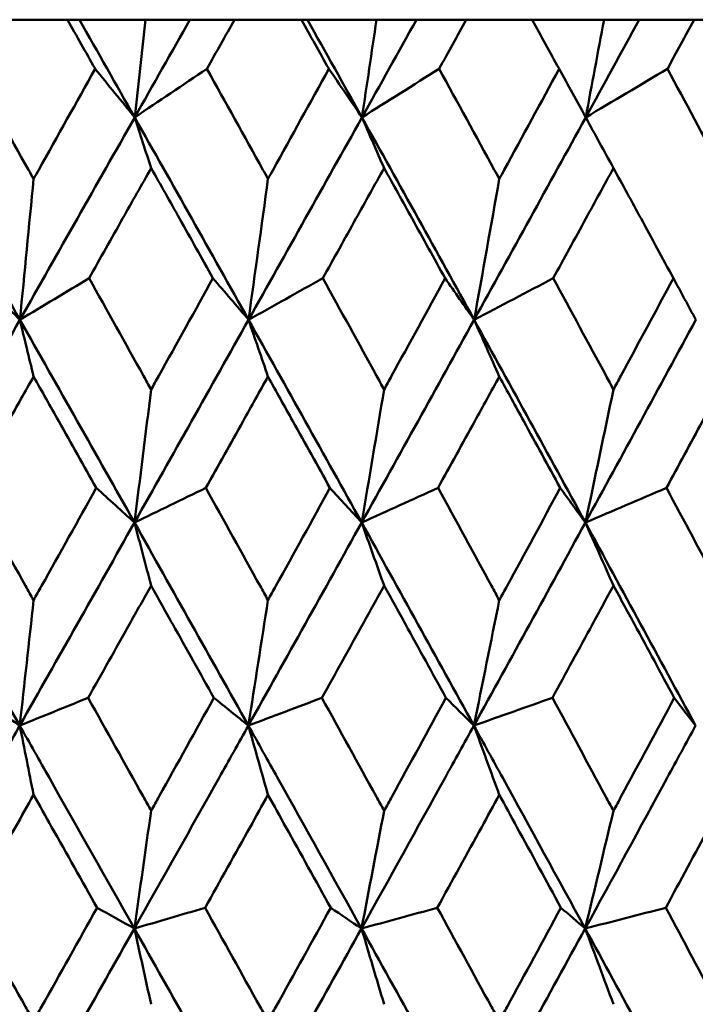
# Model space of a CAD drawing. Header units: millimetres. Extents: x 172 to 1631, y 500 to 2693.
# Tile 54 of 218: x 437.1 to 440.66, y 733.5 to 738.7. Entities that reach past the tile are written whole.
import ezdxf

# ---------------------------------------------------------------- set-up
doc = ezdxf.new("R2010")
doc.units = ezdxf.units.MM
doc.header["$LTSCALE"] = 10
doc.layers.add('Widoczne (ISO)', color=7, linetype='Continuous', lineweight=50)

msp = doc.modelspace()

# ---------------------------------------------------------------- linework, layer by layer
at = {"layer": 'Widoczne (ISO)'}
for p, q in [((437.3474, 738.6986), (436.9907, 738.6986)), ((437.3474, 738.6986), (437.4107, 738.6986)), ((437.4107, 738.6986), (437.7596, 738.6986)), ((437.7596, 738.6986), (437.9939, 738.6986)), ((437.9939, 738.6986), (438.2291, 738.6986)), ((438.5818, 738.6986), (438.2291, 738.6986)), ((438.5818, 738.6986), (438.6133, 738.6986)), ((438.6133, 738.6986), (438.9781, 738.6986)), ((438.9781, 738.6986), (439.1888, 738.6986)), ((439.1888, 738.6986), (439.4517, 738.6986)), ((439.799, 738.6986), (439.4517, 738.6986)), ((439.799, 738.6986), (440.178, 738.6986)), ((440.178, 738.6986), (440.3641, 738.6986)), ((440.3641, 738.6986), (440.6537, 738.6986)), ((440.9942, 738.6986), (440.6537, 738.6986))]:
    msp.add_line(p, q, dxfattribs=at)
msp.add_circle((434.2343, 768.6986), 50, dxfattribs=at)
for points, knots in [([(437.4941, 738.4393), (437.4938, 738.4399), (437.4935, 738.4404), (437.4446, 738.5268), (437.3961, 738.6127), (437.3474, 738.6986)], [0.02951568, 0.02951568, 0.02951568, 0.02951568, 0.02969929, 0.02969929, 0.05939589, 0.05939589, 0.05939589, 0.05939589]), ([(438.2291, 738.6986), (438.1809, 738.6127), (438.1326, 738.5268), (438.084, 738.4404), (438.0837, 738.4399), (438.0834, 738.4393)], [0, 0, 0, 0, 0.02969567, 0.02969567, 0.02988021, 0.02988021, 0.02988021, 0.02988021]), ([(438.7267, 738.4393), (438.7264, 738.4399), (438.7261, 738.4404), (438.6778, 738.5268), (438.6299, 738.6127), (438.5818, 738.6986)], [0.02951568, 0.02951568, 0.02951568, 0.02951568, 0.02969929, 0.02969929, 0.05939589, 0.05939589, 0.05939589, 0.05939589]), ([(439.4517, 738.6986), (439.4042, 738.6127), (439.3566, 738.5268), (439.3088, 738.4404), (439.3085, 738.4399), (439.3082, 738.4393)], [0, 0, 0, 0, 0.02969567, 0.02969567, 0.02988021, 0.02988021, 0.02988021, 0.02988021]), ([(439.9415, 738.4393), (439.9412, 738.4399), (439.9409, 738.4404), (439.8935, 738.5268), (439.8463, 738.6127), (439.799, 738.6986)], [0.02951568, 0.02951568, 0.02951568, 0.02951568, 0.02969929, 0.02969929, 0.05939589, 0.05939589, 0.05939589, 0.05939589]), ([(440.6537, 738.6986), (440.6071, 738.6127), (440.5605, 738.5268), (440.5135, 738.4404), (440.5132, 738.4399), (440.5129, 738.4393)], [0, 0, 0, 0, 0.02969567, 0.02969567, 0.02988021, 0.02988021, 0.02988021, 0.02988021]), ([(436.8435, 738.4393), (436.9431, 738.262), (437.0425, 738.0847), (437.1509, 737.891), (437.16, 737.8746), (437.1692, 737.8583)], [0.0297954, 0.0297954, 0.0297954, 0.0297954, 0.09092493, 0.09092493, 0.09655955, 0.09655955, 0.09655955, 0.09655955]), ([(437.1692, 737.8583), (437.1783, 737.8745), (437.1874, 737.8908), (437.2958, 738.0845), (437.395, 738.2619), (437.4941, 738.4393)], [0.0853813, 0.0853813, 0.0853813, 0.0853813, 0.09097809, 0.09097809, 0.15214536, 0.15214536, 0.15214536, 0.15214536]), ([(438.0834, 738.4393), (438.182, 738.262), (438.2803, 738.0847), (438.3875, 737.891), (438.3966, 737.8746), (438.4056, 737.8583)], [0.0297954, 0.0297954, 0.0297954, 0.0297954, 0.09092493, 0.09092493, 0.09655955, 0.09655955, 0.09655955, 0.09655955]), ([(438.4056, 737.8583), (438.4146, 737.8745), (438.4236, 737.8908), (438.5307, 738.0845), (438.6288, 738.2619), (438.7267, 738.4393)], [0.0853813, 0.0853813, 0.0853813, 0.0853813, 0.09097809, 0.09097809, 0.15214536, 0.15214536, 0.15214536, 0.15214536]), ([(439.3082, 738.4393), (439.4053, 738.262), (439.5022, 738.0847), (439.6078, 737.891), (439.6167, 737.8746), (439.6256, 737.8583)], [0.0297954, 0.0297954, 0.0297954, 0.0297954, 0.09092493, 0.09092493, 0.09655955, 0.09655955, 0.09655955, 0.09655955]), ([(439.6256, 737.8583), (439.6344, 737.8745), (439.6433, 737.8908), (439.7488, 738.0845), (439.8452, 738.2619), (439.9415, 738.4393)], [0.0853813, 0.0853813, 0.0853813, 0.0853813, 0.09097809, 0.09097809, 0.15214536, 0.15214536, 0.15214536, 0.15214536]), ([(440.5129, 738.4393), (440.6082, 738.262), (440.7033, 738.0847), (440.8068, 737.891), (440.8155, 737.8746), (440.8243, 737.8583)], [0.0297954, 0.0297954, 0.0297954, 0.0297954, 0.09092493, 0.09092493, 0.09655955, 0.09655955, 0.09655955, 0.09655955]), ([(437.7892, 737.916), (437.7391, 737.8271), (437.6891, 737.7382), (437.58, 737.5444), (437.5209, 737.4396), (437.4618, 737.3347)], [0.03078053, 0.03078053, 0.03078053, 0.03078053, 0.06149921, 0.06149921, 0.09773041, 0.09773041, 0.09773041, 0.09773041]), ([(438.1155, 737.3347), (438.0568, 737.4395), (437.998, 737.5444), (437.8892, 737.7382), (437.8392, 737.8271), (437.7892, 737.916)], [0.02528165, 0.02528165, 0.02528165, 0.02528165, 0.06150593, 0.06150593, 0.09223152, 0.09223152, 0.09223152, 0.09223152]), ([(439.018, 737.916), (438.9686, 737.8271), (438.9192, 737.7382), (438.8115, 737.5444), (438.7532, 737.4396), (438.6948, 737.3347)], [0.03078053, 0.03078053, 0.03078053, 0.03078053, 0.06149921, 0.06149921, 0.09773041, 0.09773041, 0.09773041, 0.09773041]), ([(439.3398, 737.3347), (439.2819, 737.4395), (439.2239, 737.5444), (439.1166, 737.7382), (439.0673, 737.8271), (439.018, 737.916)], [0.02528165, 0.02528165, 0.02528165, 0.02528165, 0.06150593, 0.06150593, 0.09223152, 0.09223152, 0.09223152, 0.09223152]), ([(440.2279, 737.916), (440.1794, 737.8271), (440.1309, 737.7382), (440.025, 737.5444), (439.9676, 737.4396), (439.9102, 737.3347)], [0.03078053, 0.03078053, 0.03078053, 0.03078053, 0.06149921, 0.06149921, 0.09773041, 0.09773041, 0.09773041, 0.09773041]), ([(440.5439, 737.3347), (440.4871, 737.4395), (440.4302, 737.5444), (440.3248, 737.7382), (440.2764, 737.8271), (440.2279, 737.916)], [0.02528165, 0.02528165, 0.02528165, 0.02528165, 0.06150593, 0.06150593, 0.09223152, 0.09223152, 0.09223152, 0.09223152]), ([(437.4618, 737.3347), (437.5576, 737.1632), (437.6532, 736.9916), (437.7622, 736.7958), (437.7757, 736.7716), (437.7892, 736.7473)], [0.02983351, 0.02983351, 0.02983351, 0.02983351, 0.0889495, 0.0889495, 0.09731113, 0.09731113, 0.09731113, 0.09731113]), ([(437.7892, 736.7473), (437.8026, 736.7715), (437.8161, 736.7956), (437.925, 736.9914), (438.0203, 737.1631), (438.1155, 737.3347)], [0.0806421, 0.0806421, 0.0806421, 0.0806421, 0.08897282, 0.08897282, 0.14811965, 0.14811965, 0.14811965, 0.14811965]), ([(438.6948, 737.3347), (438.7894, 737.1632), (438.8838, 736.9916), (438.9913, 736.7958), (439.0046, 736.7716), (439.018, 736.7473)], [0.02983351, 0.02983351, 0.02983351, 0.02983351, 0.0889495, 0.0889495, 0.09731113, 0.09731113, 0.09731113, 0.09731113]), ([(439.018, 736.7473), (439.0312, 736.7715), (439.0445, 736.7956), (439.1519, 736.9914), (439.2459, 737.1631), (439.3398, 737.3347)], [0.0806421, 0.0806421, 0.0806421, 0.0806421, 0.08897282, 0.08897282, 0.14811965, 0.14811965, 0.14811965, 0.14811965]), ([(439.9102, 737.3347), (440.0032, 737.1632), (440.096, 736.9916), (440.2017, 736.7958), (440.2148, 736.7716), (440.2279, 736.7473)], [0.02983351, 0.02983351, 0.02983351, 0.02983351, 0.0889495, 0.0889495, 0.09731113, 0.09731113, 0.09731113, 0.09731113]), ([(440.2279, 736.7473), (440.2409, 736.7715), (440.254, 736.7956), (440.3595, 736.9914), (440.4518, 737.1631), (440.5439, 737.3347)], [0.0806421, 0.0806421, 0.0806421, 0.0806421, 0.08897282, 0.08897282, 0.14811965, 0.14811965, 0.14811965, 0.14811965]), ([(437.1692, 736.8156), (437.1249, 736.7372), (437.0807, 736.6587), (436.9702, 736.4629), (436.9039, 736.3455), (436.8376, 736.2282)], [0.03448054, 0.03448054, 0.03448054, 0.03448054, 0.06157222, 0.06157222, 0.10209717, 0.10209717, 0.10209717, 0.10209717]), ([(437.5, 736.2282), (437.434, 736.3455), (437.368, 736.4629), (437.2577, 736.6587), (437.2135, 736.7372), (437.1692, 736.8156)], [0.02104899, 0.02104899, 0.02104899, 0.02104899, 0.0615671, 0.0615671, 0.08866561, 0.08866561, 0.08866561, 0.08866561]), ([(438.4056, 736.8156), (438.3619, 736.7372), (438.3181, 736.6587), (438.2088, 736.4629), (438.1432, 736.3455), (438.0776, 736.2282)], [0.03448054, 0.03448054, 0.03448054, 0.03448054, 0.06157222, 0.06157222, 0.10209717, 0.10209717, 0.10209717, 0.10209717]), ([(438.7325, 736.2282), (438.6674, 736.3455), (438.6021, 736.4629), (438.4931, 736.6587), (438.4494, 736.7372), (438.4056, 736.8156)], [0.02104899, 0.02104899, 0.02104899, 0.02104899, 0.0615671, 0.0615671, 0.08866561, 0.08866561, 0.08866561, 0.08866561]), ([(439.6256, 736.8156), (439.5825, 736.7372), (439.5394, 736.6587), (439.4317, 736.4629), (439.3671, 736.3455), (439.3024, 736.2282)], [0.03448054, 0.03448054, 0.03448054, 0.03448054, 0.06157222, 0.06157222, 0.10209717, 0.10209717, 0.10209717, 0.10209717]), ([(439.9473, 736.2282), (439.8832, 736.3455), (439.819, 736.4629), (439.7117, 736.6587), (439.6687, 736.7372), (439.6256, 736.8156)], [0.02104899, 0.02104899, 0.02104899, 0.02104899, 0.0615671, 0.0615671, 0.08866561, 0.08866561, 0.08866561, 0.08866561]), ([(440.8243, 736.8156), (440.782, 736.7372), (440.7397, 736.6587), (440.6341, 736.4629), (440.5707, 736.3455), (440.5072, 736.2282)], [0.03448054, 0.03448054, 0.03448054, 0.03448054, 0.06157222, 0.06157222, 0.10209717, 0.10209717, 0.10209717, 0.10209717]), ([(436.8376, 736.2282), (436.9341, 736.056), (437.0305, 735.8838), (437.141, 735.6863), (437.1551, 735.6611), (437.1692, 735.6359)], [0.02530969, 0.02530969, 0.02530969, 0.02530969, 0.08465152, 0.08465152, 0.09334823, 0.09334823, 0.09334823, 0.09334823]), ([(437.1692, 735.6359), (437.1833, 735.661), (437.1973, 735.6862), (437.3077, 735.8836), (437.4039, 736.0559), (437.5, 736.2282)], [0.07597559, 0.07597559, 0.07597559, 0.07597559, 0.08464777, 0.08464777, 0.14401425, 0.14401425, 0.14401425, 0.14401425]), ([(438.0776, 736.2282), (438.1731, 736.056), (438.2685, 735.8838), (438.3777, 735.6863), (438.3917, 735.6611), (438.4056, 735.6359)], [0.02530969, 0.02530969, 0.02530969, 0.02530969, 0.08465152, 0.08465152, 0.09334823, 0.09334823, 0.09334823, 0.09334823]), ([(438.4056, 735.6359), (438.4195, 735.661), (438.4334, 735.6862), (438.5426, 735.8836), (438.6376, 736.0559), (438.7325, 736.2282)], [0.07597559, 0.07597559, 0.07597559, 0.07597559, 0.08464777, 0.08464777, 0.14401425, 0.14401425, 0.14401425, 0.14401425]), ([(439.3024, 736.2282), (439.3966, 736.056), (439.4905, 735.8838), (439.5981, 735.6863), (439.6118, 735.6611), (439.6256, 735.6359)], [0.02530969, 0.02530969, 0.02530969, 0.02530969, 0.08465152, 0.08465152, 0.09334823, 0.09334823, 0.09334823, 0.09334823]), ([(439.6256, 735.6359), (439.6393, 735.661), (439.653, 735.6862), (439.7604, 735.8836), (439.8539, 736.0559), (439.9473, 736.2282)], [0.07597559, 0.07597559, 0.07597559, 0.07597559, 0.08464777, 0.08464777, 0.14401425, 0.14401425, 0.14401425, 0.14401425]), ([(440.5072, 736.2282), (440.5996, 736.056), (440.6919, 735.8838), (440.7973, 735.6863), (440.8108, 735.6611), (440.8243, 735.6359)], [0.02530969, 0.02530969, 0.02530969, 0.02530969, 0.08465152, 0.08465152, 0.09334823, 0.09334823, 0.09334823, 0.09334823]), ([(437.7892, 735.7129), (437.7513, 735.6452), (437.7133, 735.5776), (437.6027, 735.3802), (437.5299, 735.2504), (437.457, 735.1207)], [0.03825175, 0.03825175, 0.03825175, 0.03825175, 0.06160817, 0.06160817, 0.10638617, 0.10638617, 0.10638617, 0.10638617]), ([(438.1203, 735.1207), (438.0479, 735.2504), (437.9754, 735.3801), (437.865, 735.5775), (437.8271, 735.6452), (437.7892, 735.7129)], [0.01681985, 0.01681985, 0.01681985, 0.01681985, 0.06159108, 0.06159108, 0.08495433, 0.08495433, 0.08495433, 0.08495433]), ([(439.018, 735.7129), (438.9806, 735.6452), (438.9431, 735.5776), (438.8339, 735.3802), (438.762, 735.2504), (438.6901, 735.1207)], [0.03825175, 0.03825175, 0.03825175, 0.03825175, 0.06160817, 0.06160817, 0.10638617, 0.10638617, 0.10638617, 0.10638617]), ([(439.3445, 735.1207), (439.2732, 735.2504), (439.2017, 735.3801), (439.0928, 735.5775), (439.0554, 735.6452), (439.018, 735.7129)], [0.01681985, 0.01681985, 0.01681985, 0.01681985, 0.06159108, 0.06159108, 0.08495433, 0.08495433, 0.08495433, 0.08495433]), ([(440.2279, 735.7129), (440.1911, 735.6452), (440.1544, 735.5776), (440.047, 735.3802), (439.9763, 735.2504), (439.9055, 735.1207)], [0.03825175, 0.03825175, 0.03825175, 0.03825175, 0.06160817, 0.06160817, 0.10638617, 0.10638617, 0.10638617, 0.10638617]), ([(440.5486, 735.1207), (440.4785, 735.2504), (440.4084, 735.3801), (440.3014, 735.5775), (440.2646, 735.6452), (440.2279, 735.7129)], [0.01681985, 0.01681985, 0.01681985, 0.01681985, 0.06159108, 0.06159108, 0.08495433, 0.08495433, 0.08495433, 0.08495433]), ([(437.457, 735.1207), (437.5536, 734.9477), (437.65, 734.7747), (437.7607, 734.5761), (437.7749, 734.5505), (437.7892, 734.5249)], [0.02053386, 0.02053386, 0.02053386, 0.02053386, 0.08016461, 0.08016461, 0.08898694, 0.08898694, 0.08898694, 0.08898694]), ([(437.7892, 734.5249), (437.8034, 734.5504), (437.8176, 734.576), (437.9281, 734.7746), (438.0243, 734.9476), (438.1203, 735.1207)], [0.07138254, 0.07138254, 0.07138254, 0.07138254, 0.08018544, 0.08018544, 0.13983561, 0.13983561, 0.13983561, 0.13983561]), ([(438.6901, 735.1207), (438.7854, 734.9477), (438.8807, 734.7747), (438.9898, 734.5761), (439.0039, 734.5505), (439.018, 734.5249)], [0.02053386, 0.02053386, 0.02053386, 0.02053386, 0.08016461, 0.08016461, 0.08898694, 0.08898694, 0.08898694, 0.08898694]), ([(439.018, 734.5249), (439.032, 734.5504), (439.046, 734.576), (439.1551, 734.7746), (439.2499, 734.9476), (439.3445, 735.1207)], [0.07138254, 0.07138254, 0.07138254, 0.07138254, 0.08018544, 0.08018544, 0.13983561, 0.13983561, 0.13983561, 0.13983561]), ([(439.9055, 735.1207), (439.9993, 734.9477), (440.093, 734.7747), (440.2002, 734.5761), (440.2141, 734.5505), (440.2279, 734.5249)], [0.02053386, 0.02053386, 0.02053386, 0.02053386, 0.08016461, 0.08016461, 0.08898694, 0.08898694, 0.08898694, 0.08898694]), ([(440.2279, 734.5249), (440.2417, 734.5504), (440.2554, 734.576), (440.3626, 734.7746), (440.4557, 734.9476), (440.5486, 735.1207)], [0.07138254, 0.07138254, 0.07138254, 0.07138254, 0.08018544, 0.08018544, 0.13983561, 0.13983561, 0.13983561, 0.13983561]), ([(436.4888, 733.9037), (436.6395, 734.1687), (436.7899, 734.4337), (436.9922, 734.7906), (437.0443, 734.8825), (437.0964, 734.9745)], [0.3692784, 0.3692784, 0.3692784, 0.3692784, 0.4608442, 0.4608442, 0.492629, 0.492629, 0.492629, 0.492629]), ([(437.7007, 733.9037), (437.5515, 734.1687), (437.402, 734.4337), (437.2004, 734.7906), (437.1484, 734.8825), (437.0964, 734.9745)], [0.3692784, 0.3692784, 0.3692784, 0.3692784, 0.4608442, 0.4608442, 0.492629, 0.492629, 0.492629, 0.492629]), ([(437.7007, 733.9037), (437.85, 734.1687), (437.9989, 734.4337), (438.1991, 734.7906), (438.2506, 734.8825), (438.3021, 734.9745)], [0.3692784, 0.3692784, 0.3692784, 0.3692784, 0.4608442, 0.4608442, 0.492629, 0.492629, 0.492629, 0.492629]), ([(438.8989, 733.9037), (438.7517, 734.1687), (438.6042, 734.4337), (438.405, 734.7906), (438.3536, 734.8825), (438.3021, 734.9745)], [0.3692784, 0.3692784, 0.3692784, 0.3692784, 0.4608442, 0.4608442, 0.492629, 0.492629, 0.492629, 0.492629]), ([(438.8989, 733.9037), (439.0462, 734.1687), (439.1931, 734.4337), (439.3903, 734.7906), (439.4411, 734.8825), (439.4918, 734.9745)], [0.3692784, 0.3692784, 0.3692784, 0.3692784, 0.4608442, 0.4608442, 0.492629, 0.492629, 0.492629, 0.492629]), ([(440.0787, 733.9037), (439.9341, 734.1687), (439.789, 734.4337), (439.593, 734.7906), (439.5425, 734.8825), (439.4918, 734.9745)], [0.3692784, 0.3692784, 0.3692784, 0.3692784, 0.4608442, 0.4608442, 0.492629, 0.492629, 0.492629, 0.492629]), ([(440.0787, 733.9037), (440.2235, 734.1687), (440.3677, 734.4337), (440.5612, 734.7906), (440.611, 734.8825), (440.6608, 734.9745)], [0.3692784, 0.3692784, 0.3692784, 0.3692784, 0.4608442, 0.4608442, 0.492629, 0.492629, 0.492629, 0.492629]), ([(437.1692, 734.6087), (437.1374, 734.5522), (437.1056, 734.4957), (436.9938, 734.2972), (436.9138, 734.1552), (436.8338, 734.0132)], [0.04208868, 0.04208868, 0.04208868, 0.04208868, 0.06158988, 0.06158988, 0.11059803, 0.11059803, 0.11059803, 0.11059803]), ([(437.5038, 734.0132), (437.4241, 734.1552), (437.3444, 734.2971), (437.2328, 734.4956), (437.201, 734.5522), (437.1692, 734.6087)], [0.01259731, 0.01259731, 0.01259731, 0.01259731, 0.06159863, 0.06159863, 0.08110666, 0.08110666, 0.08110666, 0.08110666]), ([(438.4056, 734.6087), (438.3742, 734.5522), (438.3427, 734.4957), (438.2322, 734.2972), (438.153, 734.1552), (438.0738, 734.0132)], [0.04208868, 0.04208868, 0.04208868, 0.04208868, 0.06158988, 0.06158988, 0.11059803, 0.11059803, 0.11059803, 0.11059803]), ([(438.7363, 734.0132), (438.6576, 734.1552), (438.5788, 734.2971), (438.4685, 734.4956), (438.4371, 734.5522), (438.4056, 734.6087)], [0.01259731, 0.01259731, 0.01259731, 0.01259731, 0.06159863, 0.06159863, 0.08110666, 0.08110666, 0.08110666, 0.08110666]), ([(439.6256, 734.6087), (439.5946, 734.5522), (439.5637, 734.4957), (439.4548, 734.2972), (439.3768, 734.1552), (439.2987, 734.0132)], [0.04208868, 0.04208868, 0.04208868, 0.04208868, 0.06158988, 0.06158988, 0.11059803, 0.11059803, 0.11059803, 0.11059803]), ([(439.951, 734.0132), (439.8736, 734.1552), (439.7961, 734.2971), (439.6875, 734.4956), (439.6565, 734.5522), (439.6256, 734.6087)], [0.01259731, 0.01259731, 0.01259731, 0.01259731, 0.06159863, 0.06159863, 0.08110666, 0.08110666, 0.08110666, 0.08110666]), ([(440.8243, 734.6087), (440.7939, 734.5522), (440.7635, 734.4957), (440.6568, 734.2972), (440.5802, 734.1552), (440.5035, 734.0132)], [0.04208868, 0.04208868, 0.04208868, 0.04208868, 0.06158988, 0.06158988, 0.11059803, 0.11059803, 0.11059803, 0.11059803]), ([(436.8338, 734.0132), (436.9314, 733.8391), (437.0291, 733.6651), (437.1408, 733.4658), (437.155, 733.4405), (437.1692, 733.4152)], [0.01556037, 0.01556037, 0.01556037, 0.01556037, 0.07555527, 0.07555527, 0.08428623, 0.08428623, 0.08428623, 0.08428623]), ([(437.1692, 733.4152), (437.1834, 733.4404), (437.1975, 733.4657), (437.3092, 733.665), (437.4066, 733.8391), (437.5038, 734.0132)], [0.06686277, 0.06686277, 0.06686277, 0.06686277, 0.07557848, 0.07557848, 0.13558897, 0.13558897, 0.13558897, 0.13558897]), ([(438.0738, 734.0132), (438.1705, 733.8391), (438.2671, 733.6651), (438.3776, 733.4658), (438.3916, 733.4405), (438.4056, 733.4152)], [0.01556037, 0.01556037, 0.01556037, 0.01556037, 0.07555527, 0.07555527, 0.08428623, 0.08428623, 0.08428623, 0.08428623]), ([(438.4056, 733.4152), (438.4196, 733.4404), (438.4336, 733.4657), (438.544, 733.665), (438.6402, 733.8391), (438.7363, 734.0132)], [0.06686277, 0.06686277, 0.06686277, 0.06686277, 0.07557848, 0.07557848, 0.13558897, 0.13558897, 0.13558897, 0.13558897]), ([(439.2987, 734.0132), (439.394, 733.8391), (439.4891, 733.6651), (439.5979, 733.4658), (439.6118, 733.4405), (439.6256, 733.4152)], [0.01556037, 0.01556037, 0.01556037, 0.01556037, 0.07555527, 0.07555527, 0.08428623, 0.08428623, 0.08428623, 0.08428623]), ([(439.6256, 733.4152), (439.6394, 733.4404), (439.6532, 733.4657), (439.7618, 733.665), (439.8565, 733.8391), (439.951, 734.0132)], [0.06686277, 0.06686277, 0.06686277, 0.06686277, 0.07557848, 0.07557848, 0.13558897, 0.13558897, 0.13558897, 0.13558897]), ([(440.5035, 734.0132), (440.5971, 733.8391), (440.6905, 733.6651), (440.7972, 733.4658), (440.8107, 733.4405), (440.8243, 733.4152)], [0.01556037, 0.01556037, 0.01556037, 0.01556037, 0.07555527, 0.07555527, 0.08428623, 0.08428623, 0.08428623, 0.08428623])]:
    msp.add_open_spline(points, degree=3, knots=knots, dxfattribs=at)
for points in [[(437.7024, 738.1832), (437.6053, 738.355), (437.5081, 738.5269), (437.4107, 738.6986)], [(437.7024, 738.1832), (437.7996, 738.355), (437.8968, 738.5269), (437.9939, 738.6986)], [(437.7596, 738.6986), (437.7406, 738.5265), (437.7215, 738.3547), (437.7024, 738.1832)], [(438.9012, 738.1832), (438.8054, 738.355), (438.7095, 738.5269), (438.6133, 738.6986)], [(438.9012, 738.1832), (438.9972, 738.355), (439.093, 738.5269), (439.1888, 738.6986)], [(438.9781, 738.6986), (438.9526, 738.5265), (438.9269, 738.3547), (438.9012, 738.1832)], [(440.0816, 738.1832), (440.1759, 738.355), (440.2701, 738.5269), (440.3641, 738.6986)], [(440.178, 738.6986), (440.146, 738.5265), (440.1138, 738.3547), (440.0816, 738.1832)], [(437.7024, 738.1832), (437.633, 738.2685), (437.5636, 738.3539), (437.4941, 738.4393)], [(437.7024, 738.1832), (437.8293, 738.2685), (437.9564, 738.3539), (438.0834, 738.4393)], [(438.9012, 738.1832), (438.8431, 738.2685), (438.7849, 738.3539), (438.7267, 738.4393)], [(438.9012, 738.1832), (439.0368, 738.2685), (439.1725, 738.3539), (439.3082, 738.4393)], [(440.0816, 738.1832), (440.035, 738.2685), (439.9883, 738.3539), (439.9415, 738.4393)], [(440.0816, 738.1832), (440.2253, 738.2685), (440.3691, 738.3539), (440.5129, 738.4393)], [(437.0971, 737.1151), (436.8953, 737.4713), (436.6928, 737.8273), (436.4899, 738.1832)], [(437.0971, 737.1151), (437.2992, 737.4713), (437.501, 737.8273), (437.7024, 738.1832)], [(438.3031, 737.1151), (438.1036, 737.4713), (437.9034, 737.8273), (437.7024, 738.1832)], [(437.7892, 737.916), (437.7602, 738.0052), (437.7313, 738.0942), (437.7024, 738.1832)], [(438.3031, 737.1151), (438.503, 737.4713), (438.7024, 737.8273), (438.9012, 738.1832)], [(439.4931, 737.1151), (439.2968, 737.4713), (439.0994, 737.8273), (438.9012, 738.1832)], [(439.018, 737.916), (438.979, 738.0052), (438.9401, 738.0942), (438.9012, 738.1832)], [(439.4931, 737.1151), (439.69, 737.4713), (439.8862, 737.8273), (440.0816, 738.1832)], [(440.2279, 737.916), (440.1791, 738.0052), (440.1303, 738.0942), (440.0816, 738.1832)], [(437.1692, 737.8583), (437.1453, 737.6099), (437.1213, 737.3622), (437.0971, 737.1151)], [(438.4056, 737.8583), (438.3717, 737.6099), (438.3375, 737.3622), (438.3031, 737.1151)], [(439.6256, 737.8583), (439.5817, 737.6099), (439.5375, 737.3622), (439.4931, 737.1151)], [(437.0971, 737.1151), (437.0234, 737.1883), (436.9497, 737.2615), (436.8759, 737.3347)], [(437.0971, 737.1151), (437.2186, 737.1883), (437.3402, 737.2615), (437.4618, 737.3347)], [(438.3031, 737.1151), (438.2407, 737.1883), (438.1781, 737.2615), (438.1155, 737.3347)], [(438.3031, 737.1151), (438.4337, 737.1883), (438.5642, 737.2615), (438.6948, 737.3347)], [(439.4931, 737.1151), (439.4421, 737.1883), (439.391, 737.2615), (439.3398, 737.3347)], [(439.4931, 737.1151), (439.6321, 737.1883), (439.7711, 737.2615), (439.9102, 737.3347)], [(440.6624, 737.1151), (440.6229, 737.1883), (440.5835, 737.2615), (440.5439, 737.3347)], [(436.4892, 736.0453), (436.6921, 736.4019), (436.8948, 736.7586), (437.0971, 737.1151)], [(437.7014, 736.0453), (437.5006, 736.4019), (437.2991, 736.7586), (437.0971, 737.1151)], [(437.1692, 736.8156), (437.1452, 736.9156), (437.1211, 737.0154), (437.0971, 737.1151)], [(437.7014, 736.0453), (437.9024, 736.4019), (438.103, 736.7586), (438.3031, 737.1151)], [(438.8998, 736.0453), (438.7017, 736.4019), (438.5028, 736.7586), (438.3031, 737.1151)], [(438.4056, 736.8156), (438.3715, 736.9156), (438.3373, 737.0154), (438.3031, 737.1151)], [(438.8998, 736.0453), (439.0982, 736.4019), (439.296, 736.7586), (439.4931, 737.1151)], [(440.0798, 736.0453), (439.8853, 736.4019), (439.6897, 736.7586), (439.4931, 737.1151)], [(439.6256, 736.8156), (439.5814, 736.9156), (439.5373, 737.0154), (439.4931, 737.1151)], [(440.0798, 736.0453), (440.2749, 736.4019), (440.4691, 736.7586), (440.6624, 737.1151)], [(437.7892, 736.7473), (437.76, 736.5127), (437.7308, 736.2787), (437.7014, 736.0453)], [(439.018, 736.7473), (438.9788, 736.5127), (438.9394, 736.2787), (438.8998, 736.0453)], [(440.2279, 736.7473), (440.1788, 736.5127), (440.1294, 736.2787), (440.0798, 736.0453)], [(437.7014, 736.0453), (437.6343, 736.1062), (437.5672, 736.1672), (437.5, 736.2282)], [(437.7014, 736.0453), (437.8267, 736.1062), (437.9521, 736.1672), (438.0776, 736.2282)], [(438.8998, 736.0453), (438.8441, 736.1062), (438.7883, 736.1672), (438.7325, 736.2282)], [(438.8998, 736.0453), (439.034, 736.1062), (439.1682, 736.1672), (439.3024, 736.2282)], [(440.0798, 736.0453), (440.0357, 736.1062), (439.9915, 736.1672), (439.9473, 736.2282)], [(440.0798, 736.0453), (440.2223, 736.1062), (440.3647, 736.1672), (440.5072, 736.2282)], [(437.0964, 734.9745), (436.8945, 735.3314), (436.6921, 735.6883), (436.4892, 736.0453)], [(437.0964, 734.9745), (437.2984, 735.3314), (437.5001, 735.6883), (437.7014, 736.0453)], [(438.3021, 734.9745), (438.1026, 735.3314), (437.9023, 735.6883), (437.7014, 736.0453)], [(437.7892, 735.7129), (437.7599, 735.8238), (437.7306, 735.9346), (437.7014, 736.0453)], [(438.3021, 734.9745), (438.502, 735.3314), (438.7012, 735.6883), (438.8998, 736.0453)], [(439.4918, 734.9745), (439.2954, 735.3314), (439.098, 735.6883), (438.8998, 736.0453)], [(439.018, 735.7129), (438.9786, 735.8238), (438.9392, 735.9346), (438.8998, 736.0453)], [(439.4918, 734.9745), (439.6886, 735.3314), (439.8846, 735.6883), (440.0798, 736.0453)], [(440.6608, 734.9745), (440.4682, 735.3314), (440.2746, 735.6883), (440.0798, 736.0453)], [(440.2279, 735.7129), (440.1786, 735.8238), (440.1292, 735.9346), (440.0798, 736.0453)], [(437.1692, 735.6359), (437.145, 735.4149), (437.1208, 735.1944), (437.0964, 734.9745)], [(438.4056, 735.6359), (438.3713, 735.4149), (438.3368, 735.1944), (438.3021, 734.9745)], [(439.6256, 735.6359), (439.5812, 735.4149), (439.5366, 735.1944), (439.4918, 734.9745)], [(437.0964, 734.9745), (437.0245, 735.0232), (436.9527, 735.072), (436.8808, 735.1207)], [(437.0964, 734.9745), (437.2166, 735.0232), (437.3368, 735.072), (437.457, 735.1207)], [(438.3021, 734.9745), (438.2416, 735.0232), (438.1809, 735.072), (438.1203, 735.1207)], [(438.3021, 734.9745), (438.4314, 735.0232), (438.5607, 735.072), (438.6901, 735.1207)], [(439.4918, 734.9745), (439.4428, 735.0232), (439.3936, 735.072), (439.3445, 735.1207)], [(439.4918, 734.9745), (439.6297, 735.0232), (439.7676, 735.072), (439.9055, 735.1207)], [(440.6608, 734.9745), (440.6234, 735.0232), (440.586, 735.072), (440.5486, 735.1207)], [(437.1692, 734.6087), (437.1449, 734.7308), (437.1207, 734.8528), (437.0964, 734.9745)], [(438.4056, 734.6087), (438.3712, 734.7308), (438.3367, 734.8528), (438.3021, 734.9745)], [(439.6256, 734.6087), (439.581, 734.7308), (439.5364, 734.8528), (439.4918, 734.9745)], [(437.7892, 734.5249), (437.7598, 734.3173), (437.7303, 734.1102), (437.7007, 733.9037)], [(439.018, 734.5249), (438.9784, 734.3173), (438.9387, 734.1102), (438.8989, 733.9037)], [(440.2279, 734.5249), (440.1783, 734.3173), (440.1286, 734.1102), (440.0787, 733.9037)], [(437.7007, 733.9037), (437.6351, 733.9402), (437.5694, 733.9767), (437.5038, 734.0132)], [(437.7007, 733.9037), (437.825, 733.9402), (437.9494, 733.9767), (438.0738, 734.0132)], [(438.8989, 733.9037), (438.8447, 733.9402), (438.7905, 733.9767), (438.7363, 734.0132)], [(438.8989, 733.9037), (439.0321, 733.9402), (439.1654, 733.9767), (439.2987, 734.0132)], [(440.0787, 733.9037), (440.0361, 733.9402), (439.9935, 733.9767), (439.951, 734.0132)], [(440.0787, 733.9037), (440.2203, 733.9402), (440.3619, 733.9767), (440.5035, 734.0132)], [(437.096, 732.8335), (437.2981, 733.1902), (437.4997, 733.547), (437.7007, 733.9037)], [(438.3015, 732.8335), (438.1018, 733.1902), (437.9015, 733.547), (437.7007, 733.9037)], [(437.7892, 733.5039), (437.7597, 733.6374), (437.7302, 733.7706), (437.7007, 733.9037)], [(438.3015, 732.8335), (438.5014, 733.1902), (438.7006, 733.547), (438.8989, 733.9037)], [(439.4911, 732.8335), (439.2944, 733.1902), (439.097, 733.547), (438.8989, 733.9037)], [(439.018, 733.5039), (438.9783, 733.6374), (438.9386, 733.7706), (438.8989, 733.9037)], [(439.4911, 732.8335), (439.6879, 733.1902), (439.8838, 733.547), (440.0787, 733.9037)], [(440.6598, 732.8335), (440.467, 733.1902), (440.2733, 733.547), (440.0787, 733.9037)], [(440.2279, 733.5039), (440.1782, 733.6374), (440.1285, 733.7706), (440.0787, 733.9037)]]:
    msp.add_open_spline(points, degree=3, dxfattribs=at)

doc.saveas('drawing.dxf')
